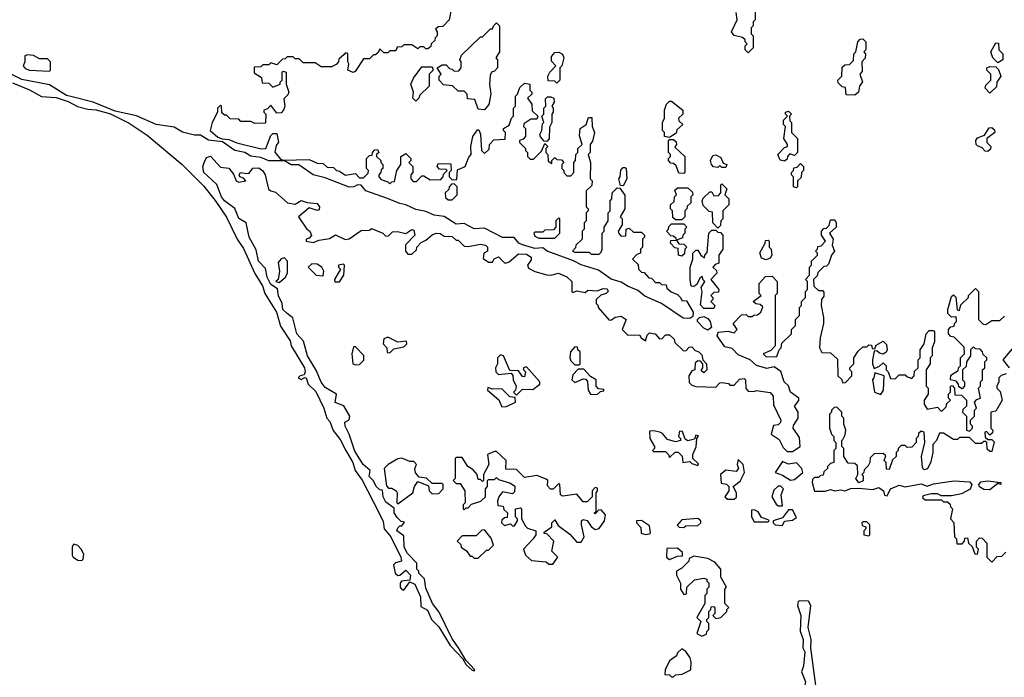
# Model space of a CAD drawing. Extents: x 2701205 to 2963787, y 496209 to 720276.
# Tile 14 of 154: x 2727277 to 2732168, y 686088 to 689355. Entities that reach past the tile are written whole.
import ezdxf

# ---------------------------------------------------------------- set-up
doc = ezdxf.new("R2010")
doc.units = 0

msp = doc.modelspace()

# ---------------------------------------------------------------- linework, layer by layer
at = {"layer": '0CON05XD'}
for points in [[(2730930, 689445), (2730930, 689355), (2730920, 689345), (2730920, 689325), (2730910, 689315), (2730910, 689285), (2730920, 689275), (2730920, 689215), (2730895, 689190)], [(2729420, 689405), (2729410, 689355), (2729378.3, 689321.7), (2729355, 689320), (2729341.7, 689308.3), (2729350, 689295), (2729350, 689275), (2729340, 689265), (2729338.3, 689251.7), (2729320, 689235), (2729318.3, 689221.7), (2729305, 689210), (2729295, 689210), (2729285, 689220), (2729265, 689220), (2729255, 689210), (2729225, 689230), (2729185, 689230), (2729175, 689220), (2729151.7, 689218.3), (2729145, 689200), (2729115, 689200), (2729105, 689190), (2729085, 689190), (2729065, 689210), (2729058.3, 689191.7), (2729045, 689180), (2729035, 689180), (2729015, 689160), (2728985, 689160), (2728943, 689097), (2728933, 689093), (2728907.5, 689105), (2728912.5, 689135), (2728906.7, 689145), (2728907.5, 689187.5), (2728895, 689190), (2728888.3, 689181.7), (2728861.7, 689158.3), (2728860, 689145), (2728848.3, 689131.7), (2728825, 689120), (2728775, 689120), (2728745, 689140), (2728685, 689140), (2728665, 689160), (2728645, 689160), (2728635, 689170), (2728605, 689170), (2728595, 689160), (2728581.7, 689158.3), (2728555, 689130), (2728525, 689140), (2728515, 689130), (2728485, 689130), (2728475, 689120), (2728441.7, 689118.3), (2728441.7, 689091.7), (2728478.3, 689068.3), (2728481.7, 689041.7), (2728515, 689040), (2728535, 689020), (2728570, 689035), (2728570, 689045), (2728580, 689055), (2728580, 689095), (2728585, 689100), (2728600, 689095), (2728600, 689035), (2728613.3, 688995), (2728608.8, 688981.2), (2728588.3, 688961.7), (2728593.3, 688925), (2728587.5, 688905), (2728575, 688892.5), (2728555, 688890), (2728525, 688930), (2728508.3, 688911.7), (2728490, 688905), (2728490, 688895), (2728500, 688885), (2728498.3, 688841.7), (2728445, 688840), (2728425, 688850), (2728375, 688850), (2728365, 688860), (2728321.7, 688861.7), (2728305, 688880), (2728295, 688880), (2728281.7, 688891.7), (2728280, 688925), (2728275, 688930), (2728260, 688915), (2728260, 688895), (2728232.5, 688845), (2728223.3, 688805), (2728261.7, 688771.7), (2728283, 688763), (2728315, 688760), (2728355, 688744), (2728476, 688714), (2728500, 688715), (2728525, 688780), (2728535, 688790), (2728555, 688790), (2728563, 688747), (2728550.5, 688729.5), (2728543.8, 688696.2), (2728571.7, 688661.7), (2728585, 688657.5), (2728715, 688660), (2728755, 688642.5), (2728785, 688640), (2728805, 688622.5), (2728835, 688620), (2728850, 688605), (2728865, 688602.5), (2728895, 688583.3), (2728945, 688590), (2728965, 688570), (2728985, 688570), (2729008.3, 688591.7), (2729010, 688605), (2729000, 688615), (2729000, 688665), (2729015, 688680), (2729028.3, 688681.7), (2729030, 688695), (2729041.7, 688708.3), (2729055, 688710), (2729060, 688695), (2729050, 688685), (2729050, 688675), (2729070, 688655), (2729070, 688645), (2729080, 688635), (2729080, 688615), (2729071.7, 688608.3), (2729070, 688595), (2729060, 688585), (2729060, 688575), (2729071.7, 688561.7), (2729105, 688550), (2729115, 688540), (2729125, 688550), (2729138.3, 688551.7), (2729150, 688605), (2729170, 688635), (2729170, 688675), (2729195, 688690), (2729220, 688665), (2729220, 688655), (2729210, 688645), (2729230, 688625), (2729230, 688595), (2729220, 688585), (2729220, 688565), (2729231.7, 688551.7), (2729248.3, 688551.7), (2729275, 688580), (2729285, 688580), (2729315, 688560), (2729368.3, 688561.7), (2729380, 688575), (2729381.7, 688588.3), (2729400, 688605), (2729395, 688610), (2729361.7, 688611.7), (2729350, 688625), (2729355, 688640), (2729418.3, 688638.3), (2729420, 688605), (2729410, 688595), (2729410, 688575), (2729425, 688560), (2729448.3, 688561.7), (2729451.7, 688608.3), (2729490, 688625), (2729508.3, 688671.7), (2729520, 688685), (2729517.5, 688725), (2729527.5, 688775), (2729551.7, 688808.3), (2729557.5, 688807.5), (2729566.4, 688786.4), (2729570, 688705), (2729585, 688690), (2729608.3, 688711.7), (2729610, 688735), (2729631.7, 688758.3), (2729688.3, 688761.7), (2729690, 688795), (2729680, 688805), (2729680, 688815), (2729708.3, 688831.7), (2729720, 688865), (2729730, 688875), (2729730, 688915), (2729740, 688925), (2729740, 688975), (2729750, 688985), (2729761.7, 689018.3), (2729785, 689040), (2729810, 689035), (2729810, 689005), (2729820, 688995), (2729820, 688985), (2729800, 688965), (2729820, 688935), (2729821.7, 688901.7), (2729850, 688875), (2729845, 688860), (2729815, 688860), (2729781.7, 688838.3), (2729780, 688825), (2729790, 688815), (2729790, 688775), (2729778.3, 688761.7), (2729760, 688755), (2729760, 688745), (2729790, 688715), (2729790, 688705), (2729800, 688695), (2729800, 688675), (2729811.7, 688661.7), (2729828.3, 688661.7), (2729868.3, 688701.7), (2729885, 688740), (2729900, 688725), (2729890, 688715), (2729890, 688695), (2729900, 688685), (2729901.7, 688651.7), (2729920, 688640), (2729920, 688655), (2729935, 688670), (2729945, 688660), (2729968.3, 688658.3), (2729980, 688645), (2729970, 688635), (2729970, 688615), (2729980, 688605), (2729980, 688595), (2729995, 688580), (2730015, 688580), (2730030, 688595), (2730030, 688645), (2730037.5, 688655), (2730040, 688685), (2730050, 688695), (2730050, 688715), (2730070, 688735), (2730058.3, 688778.3), (2730060, 688815), (2730090, 688835), (2730101.7, 688868.3), (2730118.3, 688868.3), (2730120, 688825), (2730132.5, 688795), (2730121.7, 688751.7)], [(2730895, 689190), (2730880, 689205), (2730880, 689225), (2730890, 689235), (2730880, 689245), (2730880, 689255), (2730867, 689267), (2730826.4, 689276.4), (2730812.5, 689295), (2730840, 689355), (2730835, 689390)], [(2729585, 688907.5), (2729555, 688910), (2729538.3, 688958.3), (2729501.7, 688961.7), (2729500, 688985), (2729485, 689000), (2729455, 689000), (2729427, 689027), (2729381.7, 689031.7), (2729360, 689055), (2729360, 689075), (2729370, 689085), (2729350, 689115), (2729375, 689130), (2729395, 689130), (2729411.7, 689111.7), (2729425, 689110), (2729435, 689100), (2729458.3, 689101.7), (2729470, 689115), (2729470, 689145), (2729462.5, 689155), (2729471.7, 689178.3), (2729565, 689270), (2729575, 689270), (2729615, 689310), (2729625, 689310), (2729630, 689325), (2729645, 689340), (2729660, 689325), (2729660, 689195), (2729642.5, 689165), (2729650, 689155), (2729650, 689115), (2729635, 689100), (2729620, 689095), (2729613, 689077), (2729610, 689035), (2729617.5, 688985), (2729607, 688933), (2729585, 688907.5)], [(2731425, 688980), (2731381.7, 688981.7), (2731378.3, 689018.3), (2731361.7, 689021.7), (2731341.7, 689041.7), (2731340, 689055), (2731360, 689075), (2731361.7, 689118.3), (2731375, 689130), (2731398.3, 689131.7), (2731418.3, 689151.7), (2731420, 689185), (2731430, 689195), (2731440, 689245), (2731451.7, 689258.3), (2731465, 689260), (2731480, 689245), (2731480, 689205), (2731470, 689195), (2731477.5, 689185), (2731477, 689163), (2731460, 689145), (2731461.7, 689098.3), (2731450, 689085), (2731463, 689047), (2731447.5, 689025), (2731442.5, 688995), (2731425, 688980)], [(2732135, 689140), (2732110, 689165), (2732100, 689195), (2732125, 689240), (2732138.3, 689238.3), (2732140, 689205), (2732160, 689185), (2732160, 689155), (2732135, 689140)], [(2727425, 689100), (2727430, 689105), (2727430, 689145), (2727415, 689160), (2727375, 689160), (2727345, 689177.5), (2727315, 689180), (2727302.5, 689175), (2727303.3, 689145), (2727294, 689125), (2727305, 689113.3), (2727325, 689104), (2727425, 689100)], [(2729945, 689040), (2729935, 689050), (2729901.7, 689051.7), (2729900, 689075), (2729910, 689095), (2729940, 689125), (2729918.3, 689148.3), (2729918.3, 689171.7), (2729935, 689192.5), (2729955, 689193.3), (2729973, 689183), (2729980, 689165), (2729970, 689125), (2729960, 689115), (2729960, 689055), (2729945, 689040)], [(2732095, 688990), (2732072.5, 689015), (2732075, 689030), (2732100, 689055), (2732100, 689085), (2732080, 689105), (2732080, 689115), (2732095, 689122.5), (2732125, 689120), (2732138.3, 689108.3), (2732150, 689075), (2732130, 689045), (2732128.3, 689021.7), (2732095, 688990)], [(2730121.7, 688751.7), (2730110, 688735), (2730110, 688695), (2730100, 688685), (2730112.5, 688645), (2730110, 688565), (2730120, 688555), (2730118.3, 688531.7), (2730090, 688505), (2730090, 688425), (2730100, 688415), (2730100, 688405), (2730090, 688395), (2730090, 688355), (2730080, 688345), (2730080, 688315), (2730070, 688305), (2730070, 688265), (2730040, 688235), (2730038.3, 688221.7), (2730022.5, 688205), (2730035, 688200), (2730105, 688200), (2730115, 688190), (2730155, 688190), (2730165, 688200), (2730170, 688215), (2730170, 688295), (2730180, 688305), (2730180, 688325), (2730200, 688355), (2730200, 688395), (2730210, 688405), (2730210, 688455), (2730217.5, 688465), (2730220, 688495), (2730245, 688520), (2730258.3, 688518.3), (2730283, 688483), (2730282.5, 688415), (2730260, 688375), (2730270, 688365), (2730270, 688335), (2730250, 688305), (2730253, 688293), (2730265, 688280), (2730288.3, 688281.7), (2730290, 688315), (2730305, 688320), (2730325, 688300), (2730365, 688300), (2730380, 688285), (2730380, 688275), (2730370, 688265), (2730370, 688225), (2730360, 688215), (2730360, 688195), (2730341.7, 688188.3), (2730320, 688165), (2730348.3, 688138.3), (2730350, 688115), (2730365, 688100), (2730378.3, 688098.3), (2730401.7, 688071.7), (2730415, 688070), (2730435, 688050), (2730455, 688050), (2730465, 688040), (2730488.3, 688038.3), (2730491.7, 688021.7), (2730513, 688003), (2730545, 687990), (2730560, 687975), (2730565, 687960), (2730588.3, 687958.3), (2730621.7, 687901.7), (2730619.7, 687880.3), (2730605, 687870.6), (2730572.3, 687872.3), (2730465, 687944.5), (2730381.9, 687981.9), (2730345, 688010.9), (2730299, 688029), (2730265, 688051.1), (2730215, 688066.5), (2730151.1, 688111.1), (2730065, 688136.4), (2730026.9, 688156.9), (2729896.2, 688205), (2729875, 688222), (2729835, 688218.2), (2729775, 688236.2), (2729755.4, 688245.4), (2729732.5, 688272.5), (2729675, 688272.2), (2729585, 688318.8), (2729535, 688316.4), (2729485, 688342.9), (2729445, 688338.9), (2729385, 688377.5), (2729335, 688383.3), (2729295, 688402.2), (2729245, 688411.8), (2729195.5, 688435.5), (2729165, 688441.2), (2729103.9, 688466.1), (2728996.2, 688505), (2728972.5, 688532.5), (2728955, 688533.8), (2728936.2, 688523.8), (2728912.9, 688522.9), (2728795, 688570), (2728734.3, 688584.3), (2728663.8, 688633.8), (2728625, 688634.3), (2728593, 688653), (2728514, 688654), (2728475, 688670), (2728425, 688677.5), (2728395, 688695.8), (2728346, 688705), (2728285, 688747.5), (2728215, 688756.5), (2728175, 688781.2), (2728145, 688781.5), (2728085, 688796.9), (2728045, 688820.6), (2727954.5, 688834.5), (2727856.6, 688876.6), (2727750.9, 688900.9), (2727641.2, 688945), (2727537.8, 688972.2), (2727509.1, 688979.1), (2727425, 689030.8), (2727287.8, 689057.8), (2727207.7, 689097.7)], [(2729245, 688950), (2729230, 688965), (2729232.5, 688995), (2729220, 689035), (2729232.5, 689065), (2729275, 689120), (2729325, 689120), (2729330, 689105), (2729310, 689085), (2729310, 689025), (2729265, 688980), (2729260, 688965), (2729245, 688950)], [(2727241.1, 689041.1), (2727326.1, 689006.1), (2727385, 688973.3), (2727458.5, 688968.5), (2727517.8, 688947.8), (2727563.7, 688923.7), (2727615, 688910.6), (2727657.6, 688907.6), (2727727.6, 688887.6), (2727820.5, 688840.5), (2727910.9, 688780.9), (2728083.3, 688635), (2728189.4, 688529.4), (2728247.4, 688457.4), (2728303.8, 688373.8), (2728358, 688265), (2728388.8, 688218.8), (2728444.3, 688094.3), (2728482.4, 688032.4), (2728494.2, 687995), (2728551.8, 687901.8), (2728572.9, 687832.9), (2728620.3, 687760.3), (2728626.2, 687735), (2728691.1, 687625), (2728694.4, 687605.6), (2728689.5, 687590.5), (2728670, 687585), (2728660, 687575), (2728675, 687567.5), (2728692.5, 687577.5), (2728700, 687575), (2728710, 687545), (2728748, 687508), (2728788.1, 687425), (2728802, 687375), (2728818.2, 687358.2), (2728834.2, 687314.2), (2728869.5, 687269.5), (2728897.5, 687215), (2728931.4, 687155), (2728943.8, 687115), (2728977.8, 687067.8), (2729059.8, 686909.8), (2729081.8, 686861.8), (2729088, 686825), (2729120.8, 686785), (2729170.8, 686685), (2729173.8, 686665), (2729144.1, 686655.9), (2729133.9, 686646.1), (2729141.2, 686605), (2729155, 686593.8), (2729165, 686595.8), (2729195, 686620), (2729217.5, 686595), (2729215, 686570), (2729174.2, 686565.8), (2729166.2, 686555), (2729166.2, 686535), (2729175, 686523.3), (2729185, 686521.2), (2729215, 686562.5), (2729240, 686550), (2729267.9, 686487.9), (2729270, 686440), (2729301.8, 686421.8), (2729322.9, 686375), (2729358.2, 686338.2), (2729415, 686246.2), (2729478.8, 686178.8), (2729495, 686150), (2729525, 686123.8), (2729535, 686120), (2729537.5, 686125), (2729493, 686173), (2729459.7, 686229.7)], [(2729895, 688750), (2729881.7, 688751.7), (2729863, 688773), (2729860, 688785), (2729870, 688805), (2729873, 688837), (2729880, 688845), (2729870, 688875), (2729880, 688885), (2729880, 688915), (2729890, 688925), (2729888.3, 688961.7), (2729898.3, 688971.7), (2729915, 688972.5), (2729930, 688965), (2729932.5, 688945), (2729920, 688925), (2729927.5, 688915), (2729927.5, 688895), (2729920, 688885), (2729920, 688845), (2729908.3, 688821.7), (2729907.5, 688762.5), (2729895, 688750)], [(2730505, 688770), (2730480, 688775), (2730480, 688795), (2730470, 688805), (2730470, 688845), (2730480, 688865), (2730480, 688905), (2730490, 688935), (2730505, 688950), (2730515, 688950), (2730570, 688905), (2730570, 688885), (2730550, 688865), (2730551.7, 688851.7), (2730570, 688835), (2730541.7, 688808.3), (2730538.3, 688791.7), (2730505, 688770)], [(2731075, 688652.5), (2731055, 688657.5), (2731042.5, 688685), (2731075, 688720), (2731090, 688725), (2731090, 688735), (2731072.5, 688765), (2731080, 688825), (2731070, 688835), (2731070, 688855), (2731090, 688875), (2731080, 688885), (2731080, 688895), (2731095, 688900), (2731110, 688885), (2731100, 688875), (2731103, 688853), (2731110, 688845), (2731110, 688795), (2731140, 688765), (2731140, 688695), (2731125, 688680), (2731101.7, 688688.3), (2731090, 688675), (2731088.3, 688661.7), (2731075, 688652.5)], [(2732085, 688700), (2732071.7, 688701.7), (2732058.3, 688718.3), (2732035, 688727.5), (2732027.5, 688735), (2732026.7, 688755), (2732035, 688767.5), (2732068.3, 688781.7), (2732091.7, 688818.3), (2732105, 688820), (2732118.3, 688808.3), (2732120, 688795), (2732080, 688765), (2732080, 688745), (2732100, 688725), (2732098.3, 688711.7), (2732085, 688700)], [(2730575, 688590), (2730551.7, 688591.7), (2730538.3, 688628.3), (2730525, 688640), (2730511.7, 688641.7), (2730500, 688655), (2730500, 688665), (2730510, 688675), (2730510, 688685), (2730500, 688695), (2730500, 688755), (2730505, 688760), (2730525, 688760), (2730538.3, 688748.3), (2730540, 688735), (2730531.7, 688721.7), (2730580, 688675), (2730580, 688595), (2730575, 688590)], [(2730785, 688620), (2730765, 688620), (2730755, 688630), (2730745, 688620), (2730723.3, 688623.3), (2730712.5, 688635), (2730708.8, 688655), (2730720, 688680), (2730735, 688683.8), (2730760, 688670), (2730771.7, 688641.7), (2730790, 688635), (2730785, 688620)], [(2729459.7, 686229.7), (2729422.9, 686282.9), (2729360.7, 686410.7), (2729328, 686455), (2729295, 686530), (2729287, 686577), (2729260, 686605), (2729260, 686615), (2729250, 686625), (2729250, 686655), (2729202.7, 686702.7), (2729186.2, 686735), (2729185, 686790), (2729150, 686815), (2729155, 686830), (2729165, 686840), (2729175, 686840), (2729188.3, 686858.3), (2729171.7, 686861.7), (2729151.7, 686881.7), (2729137.5, 686905), (2729137.5, 686927.5), (2729095, 686957.5), (2729082.5, 686985), (2729078.3, 687018.3), (2729065, 687020), (2729047.5, 687035), (2729033.6, 687063.6), (2729013.3, 687085), (2729017.5, 687115), (2728983.3, 687145), (2728941.7, 687211.7), (2728914, 687295), (2728893.8, 687335), (2728892.5, 687355), (2728913, 687367), (2728917.5, 687385), (2728886.4, 687436.4), (2728843.9, 687453.9), (2728850, 687495), (2728795, 687527.5), (2728775, 687553.3), (2728751.2, 687611.2), (2728706.2, 687685), (2728687, 687757), (2728653.8, 687795), (2728633.6, 687873.6), (2728606.1, 687896.1), (2728583.8, 687915), (2728581.2, 687945), (2728563, 687983), (2728557, 688017), (2728525, 688040), (2728506.7, 688075), (2728498.3, 688118.3), (2728463.8, 688155), (2728451.7, 688211.7), (2728417.5, 688275), (2728402.5, 688345), (2728365, 688367.5), (2728346.4, 688416.4), (2728294.5, 688454.5), (2728280, 688475), (2728256.4, 688536.4), (2728191.2, 688595), (2728186.4, 688623.6), (2728192.5, 688645), (2728205, 688670), (2728225, 688677.5), (2728275, 688622.5), (2728315, 688616.7), (2728338.3, 688588.3), (2728352.5, 688555), (2728365, 688547.5), (2728400, 688555), (2728388.3, 688568.3), (2728370, 688575), (2728367.5, 688585), (2728373.9, 688596.1), (2728405, 688590), (2728416.7, 688593.3), (2728435, 688616.7), (2728465, 688618.8), (2728485, 688603.3), (2728496.2, 688585), (2728513.6, 688513.6), (2728524, 688504), (2728547.3, 688497.3), (2728607.5, 688445), (2728645, 688438.8), (2728675, 688457.5), (2728705, 688446.7), (2728755, 688442.5), (2728766.7, 688425), (2728765, 688410), (2728755, 688407.5), (2728715, 688420), (2728662.5, 688375), (2728703.6, 688313.6), (2728717.5, 688305), (2728727, 688283), (2728715, 688270), (2728700, 688265), (2728700, 688255), (2728735, 688247.5), (2728765, 688260), (2728815, 688267.5), (2728845, 688286.7), (2728893.6, 688263.6), (2728913, 688267), (2728973, 688307), (2729015, 688310), (2729025, 688317.5), (2729080, 688295), (2729095, 688280), (2729108.3, 688281.7), (2729128.3, 688301.7), (2729153, 688303), (2729195, 688292.5), (2729225, 688312.5), (2729235, 688310), (2729240, 688285), (2729193.6, 688236.4), (2729192.5, 688205), (2729205, 688190), (2729225, 688190), (2729248.3, 688211.7), (2729250, 688225), (2729271.7, 688248.3), (2729295, 688260), (2729325, 688286.7), (2729345, 688293.8), (2729365, 688292.5), (2729385, 688280), (2729425, 688277.5), (2729445, 688260), (2729455, 688260), (2729485, 688230), (2729505, 688227.5), (2729565, 688240), (2729590, 688235), (2729600, 688225), (2729600, 688205), (2729582.5, 688195), (2729578.3, 688168.3), (2729605, 688150), (2729625, 688150), (2729633.6, 688166.4), (2729655, 688176.7), (2729685, 688147.5), (2729695, 688147.5), (2729708.3, 688151.7), (2729755, 688191.2), (2729795, 688190.8), (2729817.5, 688175), (2729817.3, 688162.7), (2729800, 688135), (2729805, 688120), (2729835, 688103.3), (2729895, 688088), (2729915, 688086.2), (2729953.6, 688096.4), (2729995, 688076.7), (2730020, 688055), (2730020, 688005), (2730025, 688000), (2730045, 688007.5), (2730085, 688000), (2730098.3, 688011.7), (2730145, 688007.5), (2730175, 688020), (2730195, 688017.5), (2730200, 688005), (2730190, 687995), (2730163, 687987), (2730140, 687965), (2730140, 687945), (2730150, 687935), (2730150, 687925), (2730205, 687862.5), (2730216.7, 687863.3), (2730235, 687877.5), (2730265, 687882.5), (2730290, 687865), (2730270, 687815), (2730298.3, 687788.3), (2730355, 687790), (2730363.6, 687773.6), (2730385, 687760), (2730393, 687787), (2730405, 687800), (2730433.6, 687793.6), (2730455, 687770), (2730468.3, 687771.7), (2730485, 687790), (2730505, 687790), (2730528.3, 687768.3), (2730531.7, 687751.7), (2730571.7, 687711.7), (2730585, 687710), (2730601.7, 687728.3), (2730615, 687730), (2730631.7, 687711.7), (2730650, 687705), (2730665, 687690), (2730670, 687665), (2730687.5, 687645), (2730690, 687615), (2730675, 687600), (2730661.7, 687611.7), (2730670, 687625), (2730670, 687645), (2730658.3, 687658.3), (2730645, 687660), (2730631.7, 687648.3), (2730630, 687615), (2730615, 687610), (2730600, 687585), (2730603, 687553), (2730615, 687540), (2730635, 687532.5), (2730735, 687530), (2730755, 687550), (2730765, 687552.5), (2730797, 687547), (2730805, 687540), (2730825, 687540), (2730851.7, 687568.3), (2730875, 687572.5), (2730882.5, 687565), (2730883, 687523), (2730895, 687510), (2730925, 687507.5), (2730935, 687512.5), (2731005, 687503.3), (2731020, 687485), (2731021.2, 687441.2), (2731057.5, 687365), (2731056.1, 687353.9), (2731045, 687342.5), (2731021.7, 687338.3), (2731010, 687295), (2731049.5, 687269.5), (2731069.3, 687229.3), (2731089.2, 687209.2), (2731115, 687209.4), (2731153.8, 687235), (2731149.5, 687279.5), (2731119.2, 687325), (2731120.6, 687339.4), (2731143.3, 687375), (2731143.3, 687405), (2731126.2, 687435), (2731147, 687463), (2731147.5, 687475), (2731106.2, 687505), (2731095.7, 687535.7), (2731073.8, 687555), (2731057, 687607), (2731025, 687630), (2730988.8, 687621.2), (2730936.3, 687636.3), (2730905, 687665.8), (2730845, 687690), (2730815, 687720.8), (2730779.5, 687729.5), (2730741.2, 687785), (2730747, 687803), (2730795, 687807.5), (2730825, 687800), (2730840, 687815), (2730820, 687845), (2730861.7, 687888.3), (2730885, 687890), (2730895, 687880), (2730915, 687880), (2730923, 687887), (2730941.7, 687888.3), (2730958.3, 687901.7), (2730968.3, 687928.3), (2730955, 687940), (2730933, 687943), (2730920, 687955), (2730960, 687985), (2730950, 687995), (2730950, 688045), (2730981.7, 688078.3), (2731015, 688080), (2731040, 688055), (2731040, 687995), (2731030, 687985), (2731030, 687735), (2731008.3, 687711.7), (2730970, 687695), (2730985, 687680), (2731038.3, 687681.7), (2731050, 687715), (2731060, 687725), (2731061.7, 687748.3), (2731110, 687795), (2731110, 687815), (2731130, 687835), (2731130, 687865), (2731150, 687885), (2731150, 687925), (2731160, 687935), (2731160, 687955), (2731180, 687975), (2731180, 688005), (2731190, 688015), (2731190, 688055), (2731180, 688065), (2731200, 688085), (2731200, 688125), (2731210, 688135), (2731210, 688155), (2731240, 688185), (2731240, 688195), (2731230, 688205), (2731240, 688215), (2731241.7, 688228.3), (2731258.3, 688231.7), (2731280, 688255), (2731260, 688285), (2731260, 688305), (2731271.7, 688318.3), (2731285, 688320), (2731298.3, 688331.7), (2731305, 688360), (2731325, 688360), (2731332.5, 688345), (2731332.5, 688325), (2731300, 688295), (2731316.7, 688265), (2731312.5, 688235), (2731323.8, 688205), (2731310, 688185), (2731295, 688140), (2731285, 688130), (2731271.7, 688128.3), (2731241.7, 688098.3), (2731238.3, 688081.7), (2731220, 688065), (2731221.7, 688031.7), (2731245, 688010), (2731265, 688010), (2731271.7, 688001.7), (2731271.7, 687981.7), (2731260, 687965), (2731257.5, 687935), (2731270, 687875), (2731270, 687845), (2731252.5, 687775), (2731250, 687725), (2731261.7, 687701.7), (2731305, 687700), (2731338.3, 687668.3), (2731340, 687585), (2731358.3, 687568.3), (2731365, 687550), (2731378.3, 687551.7), (2731410, 687585), (2731410, 687605), (2731400, 687615), (2731400, 687625), (2731420, 687645), (2731420, 687675), (2731441.7, 687708.3), (2731465, 687730), (2731485, 687730), (2731495, 687740), (2731508.3, 687738.3), (2731511.7, 687721.7), (2731525, 687720), (2731531.7, 687738.3), (2731565, 687757.5), (2731581.7, 687741.7), (2731586.4, 687713.6), (2731579.3, 687700.7), (2731565, 687692.5), (2731547.5, 687697.5), (2731535, 687710), (2731521.7, 687708.3), (2731512.5, 687665), (2731512.5, 687645), (2731521.7, 687621.7), (2731547, 687633), (2731565, 687650), (2731580, 687635), (2731580, 687615), (2731590, 687605), (2731601.7, 687571.7), (2731625, 687570), (2731645, 687590), (2731675, 687590), (2731681.7, 687581.7), (2731708.3, 687571.7), (2731720, 687585), (2731721.7, 687608.3), (2731740, 687625), (2731740, 687665), (2731750, 687675), (2731750, 687715), (2731770, 687745), (2731780, 687795), (2731795, 687810), (2731815, 687810), (2731820, 687805), (2731820, 687755), (2731810, 687725), (2731810, 687685), (2731800, 687675), (2731800, 687645), (2731780, 687615), (2731780, 687535), (2731790, 687525), (2731790, 687495), (2731770, 687465), (2731770, 687445), (2731785, 687420), (2731835, 687430), (2731851.7, 687411.7), (2731858.3, 687411.7), (2731878.3, 687431.7), (2731881.7, 687448.3), (2731900, 687465), (2731890, 687475), (2731890, 687495), (2731900, 687505), (2731900, 687535), (2731908.3, 687538.3), (2731920, 687525), (2731921.7, 687491.7), (2731955, 687490), (2731980, 687465), (2731980, 687435), (2731961.7, 687418.3), (2731960, 687405), (2731980, 687385), (2731980, 687315), (2731995, 687310), (2732010, 687325), (2732010, 687335), (2732000, 687345), (2732000, 687365), (2732020, 687385), (2732020, 687415), (2732030, 687425), (2732020, 687455), (2732031.7, 687468.3), (2732050, 687475), (2732040, 687525), (2732050, 687535), (2732050, 687555), (2732060, 687565), (2732060, 687615), (2732070, 687625), (2732070, 687655), (2732080, 687665), (2732080, 687675), (2732061.7, 687691.7), (2732060, 687705), (2732048.3, 687718.3), (2732025, 687720), (2732015, 687730), (2732000, 687715), (2732000, 687685), (2731980, 687655), (2731978.3, 687631.7)], [(2731135, 688520), (2731120, 688525), (2731120, 688575), (2731110, 688585), (2731110, 688595), (2731120, 688605), (2731121.7, 688618.3), (2731138.3, 688621.7), (2731155, 688640), (2731170, 688625), (2731170, 688605), (2731160, 688595), (2731158.3, 688571.7), (2731140, 688555), (2731140, 688525), (2731135, 688520)], [(2730275, 688530), (2730261.7, 688531.7), (2730252.5, 688565), (2730260, 688575), (2730263, 688607), (2730275, 688620), (2730285, 688620), (2730290, 688615), (2730292.5, 688565), (2730275, 688530)], [(2729425, 688460), (2729450, 688485), (2729450, 688525), (2729435, 688540), (2729421.7, 688538.3), (2729410, 688525), (2729408.3, 688511.7), (2729390, 688495), (2729391.7, 688471.7), (2729405, 688460), (2729425, 688460)], [(2730745, 688320), (2730720, 688345), (2730718.3, 688398.3), (2730701.7, 688401.7), (2730671.7, 688431.7), (2730667.5, 688455), (2730671.7, 688468.3), (2730705, 688500), (2730715, 688500), (2730725, 688480), (2730748.3, 688481.7), (2730760, 688495), (2730760, 688535), (2730765, 688540), (2730790, 688515), (2730780, 688485), (2730800, 688465), (2730800, 688435), (2730770, 688405), (2730770, 688365), (2730760, 688355), (2730758.3, 688331.7), (2730745, 688320)], [(2730565, 688360), (2730535, 688360), (2730521.7, 688371.7), (2730520, 688405), (2730510, 688415), (2730510, 688435), (2730528.3, 688451.7), (2730530, 688475), (2730540, 688485), (2730531.7, 688508.3), (2730545, 688520), (2730595, 688520), (2730618.3, 688498.3), (2730620, 688485), (2730610, 688475), (2730610, 688445), (2730591.7, 688428.3), (2730590, 688415), (2730580, 688405), (2730580, 688375), (2730565, 688360)], [(2729935, 688270), (2729960, 688295), (2729960, 688365), (2729955, 688370), (2729940, 688355), (2729940, 688325), (2729928.3, 688311.7), (2729885, 688310), (2729875, 688300), (2729835, 688300), (2729830, 688295), (2729835, 688280), (2729855, 688270), (2729935, 688270)], [(2730565, 688180), (2730550, 688185), (2730548.3, 688218.3), (2730531.7, 688221.7), (2730510, 688245), (2730511.7, 688258.3), (2730540, 688260), (2730538.3, 688268.3), (2730525, 688280), (2730511.7, 688281.7), (2730490, 688305), (2730500, 688315), (2730501.7, 688328.3), (2730515, 688340), (2730575, 688340), (2730590, 688325), (2730580, 688315), (2730580, 688295), (2730570, 688285), (2730568.3, 688271.7), (2730540, 688260), (2730551.7, 688241.7), (2730575, 688240), (2730590, 688225), (2730580, 688215), (2730578.3, 688191.7), (2730565, 688180)], [(2730725, 687920), (2730675, 687920), (2730658.3, 687938.3), (2730667.5, 688005), (2730662.5, 688025), (2730680, 688055), (2730670, 688065), (2730668.3, 688078.3), (2730655, 688070), (2730640, 688040), (2730625, 688030), (2730611.7, 688031.7), (2730606.7, 688065), (2730607.5, 688125), (2730620, 688165), (2730620, 688195), (2730635, 688210), (2730645, 688210), (2730660, 688185), (2730678.3, 688171.7), (2730680, 688185), (2730691.7, 688198.3), (2730700, 688295), (2730715, 688310), (2730735, 688310), (2730745, 688300), (2730758.3, 688298.3), (2730770, 688285), (2730770, 688215), (2730750, 688185), (2730750, 688145), (2730731.7, 688138.3), (2730720, 688125), (2730738.3, 688108.3), (2730740, 688095), (2730710, 688065), (2730750, 688015), (2730748.3, 688001.7), (2730725, 688000), (2730710, 687985), (2730720, 687975), (2730720, 687965), (2730710, 687955), (2730730, 687935), (2730725, 687920)], [(2730985, 688162.5), (2730960.7, 688170.7), (2730952.5, 688197.5), (2730980, 688245), (2730981.7, 688258.3), (2730995, 688260), (2731000, 688255), (2731000, 688225), (2731010, 688215), (2731012.5, 688185), (2731005, 688170), (2730985, 688162.5)], [(2728565, 688050), (2728596.4, 688073.6), (2728607.5, 688095), (2728607.5, 688155), (2728591.7, 688171.7), (2728575, 688167.5), (2728560.7, 688149.3), (2728567.5, 688105), (2728560, 688065), (2728550, 688055), (2728565, 688050)], [(2728785, 688082.5), (2728787.5, 688105), (2728777.5, 688125), (2728755, 688140), (2728728.3, 688141.7), (2728710, 688125), (2728750, 688085), (2728785, 688082.5)], [(2728865, 688052.5), (2728887.5, 688085), (2728890, 688135), (2728885, 688140), (2728860, 688135), (2728860, 688125), (2728870, 688115), (2728840, 688065), (2728843, 688053), (2728865, 688052.5)], [(2731978.3, 687631.7), (2731960, 687615), (2731960, 687565), (2731970, 687555), (2731970, 687535), (2731958.3, 687521.7), (2731941.7, 687531.7), (2731940, 687545), (2731928.3, 687558.3), (2731900, 687565), (2731901.7, 687588.3), (2731938.3, 687611.7), (2731940, 687625), (2731950, 687635), (2731950, 687675), (2731970, 687695), (2731968.3, 687728.3), (2731918.3, 687778.3), (2731901.7, 687781.7), (2731890, 687795), (2731890, 687815), (2731901.7, 687828.3), (2731918.3, 687831.7), (2731920, 687845), (2731930, 687855), (2731928.3, 687878.3), (2731905, 687877.5), (2731886.7, 687895), (2731886.7, 687915), (2731905, 687980), (2731915, 687987.5), (2731927, 687977), (2731933, 687913), (2731945, 687910), (2731951.7, 687938.3), (2731990, 687975), (2731990, 687985), (2732025, 688020), (2732040, 688005), (2732040, 687865), (2732061.7, 687841.7), (2732075, 687840), (2732105, 687860), (2732145, 687860), (2732168.3, 687881.7)], [(2730695, 687812.9), (2730675, 687822.5), (2730644, 687855), (2730643.8, 687866.2), (2730653.9, 687876.1), (2730675, 687880), (2730695, 687870), (2730706.2, 687856.2), (2730713.8, 687825), (2730695, 687812.9)], [(2729115, 687700), (2729135, 687720), (2729185, 687730), (2729200, 687745), (2729198.3, 687758.3), (2729155, 687752.5), (2729105, 687777.5), (2729085, 687770), (2729082.5, 687745), (2729100, 687725), (2729101.7, 687701.7), (2729115, 687700)], [(2728945, 687640), (2728965, 687642.5), (2728987, 687663), (2728987, 687687), (2728945, 687730), (2728935, 687730), (2728927.5, 687695), (2728932.5, 687645), (2728945, 687640)], [(2730055, 687640), (2730060, 687645), (2730060, 687705), (2730050, 687715), (2730048.3, 687728.3), (2730035, 687730), (2730012.5, 687705), (2730010, 687675), (2730015, 687660), (2730035, 687640), (2730055, 687640)], [(2732215, 687730), (2732160, 687665), (2732191.2, 687625)], [(2729745, 687490), (2729775, 687520), (2729825, 687517.5), (2729860, 687545), (2729860, 687555), (2729795, 687630), (2729780, 687625), (2729780, 687615), (2729790, 687605), (2729785, 687580), (2729775, 687582.5), (2729755, 687610), (2729711.7, 687611.7), (2729680, 687685), (2729665, 687690), (2729650, 687675), (2729650, 687645), (2729640, 687625), (2729642.5, 687605), (2729655, 687592.5), (2729718.3, 687598.3), (2729727, 687587), (2729727.5, 687565), (2729742.5, 687535), (2729740, 687515), (2729730, 687505), (2729745, 687490)], [(2730145, 687492.5), (2730161.7, 687508.3), (2730178.3, 687511.7), (2730178.3, 687518.3), (2730151.7, 687521.7), (2730140, 687535), (2730140, 687565), (2730111.7, 687581.7), (2730078.3, 687618.3), (2730051.7, 687618.3), (2730025, 687590), (2730020, 687565), (2730035, 687552.5), (2730075, 687570), (2730088.3, 687568.3), (2730097.5, 687557.5), (2730100, 687515), (2730112.5, 687495), (2730145, 687492.5)], [(2732177.5, 687595), (2732152.5, 687587.5), (2732140, 687575), (2732140, 687555), (2732130, 687535), (2732130, 687525), (2732147, 687507), (2732157.5, 687465), (2732125, 687410), (2732100, 687405), (2732100, 687325), (2732110, 687315), (2732108.3, 687301.7), (2732095, 687290), (2732078.3, 687308.3), (2732070, 687305), (2732071.7, 687281.7), (2732085, 687270), (2732105, 687270), (2732117, 687257), (2732105, 687210), (2732095, 687210), (2732081.7, 687221.7), (2732080, 687255), (2732075, 687260), (2732065, 687260), (2732055, 687250), (2732025, 687250), (2731995, 687280), (2731945, 687280), (2731935, 687270), (2731915, 687270), (2731865, 687300), (2731845, 687300), (2731830, 687265), (2731812.5, 687245), (2731812.5, 687205), (2731802.5, 687157.5), (2731786.4, 687123.6), (2731768.3, 687118.3), (2731760.7, 687130.7), (2731756.7, 687185), (2731772.5, 687255), (2731770, 687305), (2731755, 687310), (2731741.7, 687298.3), (2731740, 687285), (2731730, 687275), (2731730, 687255), (2731708.3, 687231.7), (2731685, 687230), (2731675, 687240), (2731655, 687240), (2731640, 687225), (2731640, 687215), (2731630, 687205), (2731630, 687185), (2731611.7, 687168.3), (2731595, 687120), (2731581.7, 687121.7), (2731580, 687155), (2731570, 687165), (2731578.3, 687188.3), (2731565, 687200), (2731521.7, 687198.3), (2731501.7, 687178.3), (2731500, 687155), (2731491.7, 687138.3), (2731471.7, 687118.3), (2731470, 687105), (2731460, 687095), (2731466.7, 687086.7), (2731465.8, 687064.2), (2731445, 687053.8), (2731430, 687075), (2731440, 687095), (2731438.3, 687138.3), (2731425, 687150), (2731391.7, 687151.7), (2731370, 687185), (2731370, 687225), (2731360, 687235), (2731360, 687265), (2731365, 687270), (2731377, 687293), (2731380, 687315), (2731370, 687345), (2731370, 687375), (2731360, 687385), (2731360, 687405), (2731335, 687430), (2731321.7, 687428.3), (2731310, 687415), (2731310, 687405), (2731300, 687395), (2731300, 687325), (2731310, 687295), (2731320, 687285), (2731320, 687265), (2731330, 687255), (2731330, 687225), (2731320, 687215), (2731320, 687155), (2731305, 687150), (2731290, 687135), (2731290, 687125), (2731271.7, 687108.3), (2731268.3, 687091.7), (2731255, 687090), (2731245, 687080), (2731225, 687080), (2731215, 687070), (2731212.5, 687055), (2731225, 687012.5), (2731277.7, 687012.3), (2731305, 687021.2), (2731325, 687013.8), (2731355, 687018.8), (2731375, 687014.2), (2731405, 687026), (2731445, 687028), (2731515, 687021.2), (2731545, 687030), (2731566.7, 687015), (2731572.5, 686992.5), (2731585, 686990), (2731602.5, 687025), (2731645, 687042), (2731675, 687033.8), (2731755, 687048.8), (2731785, 687036.7), (2731815, 687049.4), (2731916.4, 687063.6), (2731995, 687058.8), (2732006.2, 687045), (2731998.3, 687021.7), (2731955, 687000), (2731905, 686990), (2731855, 686990), (2731835, 687000), (2731805, 687000), (2731765, 686990), (2731761.7, 686981.7), (2731775, 686970), (2731855, 686970), (2731865, 686960), (2731885, 686960), (2731898.3, 686948.3), (2731900, 686935), (2731910, 686925), (2731900, 686875), (2731917, 686857), (2731920, 686785), (2731930, 686775), (2731931.7, 686751.7), (2731958.3, 686751.7), (2731970, 686765), (2731971.7, 686778.3), (2731985, 686780), (2731990, 686755), (2732008.3, 686738.3), (2732021.7, 686701.7), (2732035, 686700), (2732040, 686725), (2732030, 686735), (2732030, 686765), (2732045, 686780), (2732058.3, 686778.3), (2732080, 686755), (2732080, 686685), (2732105, 686660), (2732131.7, 686688.3), (2732155, 686690), (2732175, 686710)], [(2731555, 687492.5), (2731567.5, 687515), (2731570, 687585), (2731525, 687600), (2731520, 687575), (2731512.5, 687567.5), (2731522.5, 687505), (2731555, 687492.5)], [(2729671.7, 687431.7), (2729695, 687432.5), (2729740, 687455), (2729738.3, 687478.3), (2729711.7, 687481.7), (2729671.7, 687521.7), (2729625, 687520), (2729601.7, 687528.3), (2729600, 687515), (2729656.4, 687466.4), (2729671.7, 687431.7)], [(2730645, 687140), (2730648.3, 687148.3), (2730620, 687175), (2730620, 687195), (2730637, 687233), (2730640, 687275), (2730648.3, 687288.3), (2730635, 687290), (2730628.3, 687271.7), (2730595, 687262.5), (2730581.7, 687271.7), (2730568.3, 687308.3), (2730555, 687310), (2730550, 687285), (2730560, 687275), (2730560, 687265), (2730535, 687257.5), (2730495, 687270), (2730469.2, 687299.2), (2730455.9, 687305.9), (2730425, 687312.5), (2730405, 687310), (2730406.2, 687275), (2730430, 687235), (2730430, 687225), (2730420, 687215), (2730425, 687210), (2730485, 687210), (2730500, 687195), (2730505, 687180), (2730533, 687207), (2730547, 687207), (2730567, 687187), (2730570, 687155), (2730605, 687160), (2730615, 687150), (2730645, 687140)], [(2729155, 686950), (2729230, 687005), (2729237.5, 687035), (2729255, 687060), (2729308.3, 687038.3), (2729310, 687015), (2729325, 687000), (2729358.3, 687001.7), (2729380, 687025), (2729380, 687045), (2729375, 687050), (2729325, 687050), (2729297, 687077), (2729261.7, 687081.7), (2729243, 687103), (2729240, 687125), (2729247.5, 687145), (2729235, 687160), (2729215, 687160), (2729175, 687176.7), (2729155, 687173.3), (2729106.7, 687145), (2729087.5, 687125), (2729098.3, 687038.3), (2729108.3, 687028.3), (2729125, 687027.5), (2729147.5, 687015), (2729152.5, 687005), (2729150, 686955), (2729155, 686950)], [(2729925, 686650), (2729950, 686685), (2729920, 686715), (2729930, 686765), (2729895, 686800), (2729881.7, 686801.7), (2729881.7, 686808.3), (2729920, 686835), (2729920, 686855), (2729935, 686870), (2729951.7, 686841.7), (2730009.3, 686799.3), (2730045, 686760), (2730065, 686760), (2730080, 686785), (2730066.7, 686845), (2730067.5, 686865), (2730075, 686872.5), (2730096.4, 686866.4), (2730115, 686837.5), (2730135, 686822.5), (2730155, 686827.5), (2730182.5, 686865), (2730186.7, 686895), (2730165, 686920), (2730151.7, 686918.3), (2730135, 686900), (2730130, 686905), (2730140, 686910), (2730140, 687005), (2730147.5, 687015), (2730147, 687027), (2730135, 687030), (2730120, 687015), (2730120, 686985), (2730095, 686960), (2730075, 686960), (2730045, 686997.5), (2729975, 686987.5), (2729962.5, 686995), (2729960, 687045), (2729955, 687050), (2729927, 687023), (2729913, 687023), (2729898.3, 687038.3), (2729900, 687065), (2729891.7, 687071.7), (2729845, 687090), (2729785, 687080), (2729745, 687120), (2729691.7, 687121.7), (2729692.5, 687165), (2729645, 687210), (2729635, 687210), (2729600, 687195), (2729606.7, 687145), (2729580, 687095), (2729580, 687065), (2729575, 687060), (2729565, 687070), (2729555, 687070), (2729550, 687095), (2729529.3, 687119.3), (2729502.5, 687135), (2729475, 687180), (2729445, 687180), (2729440, 687175), (2729440, 687075), (2729430, 687065), (2729445, 687050), (2729465, 687050), (2729487.5, 687015), (2729490, 686955), (2729480, 686945), (2729480, 686925), (2729485, 686920), (2729495, 686930), (2729505, 686930), (2729521.7, 686948.3), (2729567, 686963), (2729590, 686985), (2729590, 687025), (2729600, 687035), (2729600, 687065), (2729605, 687070), (2729635, 687070), (2729645, 687080), (2729655, 687070), (2729715, 687052.5), (2729737, 687037), (2729735, 687010), (2729725, 687000), (2729675, 687010), (2729657.5, 686985), (2729650, 686965), (2729651.7, 686941.7), (2729678.3, 686938.3), (2729681.7, 686921.7), (2729700, 686905), (2729698.3, 686881.7), (2729685, 686880), (2729671.7, 686868.3), (2729670, 686855), (2729685, 686842.5), (2729715, 686850), (2729725, 686840), (2729735, 686840), (2729750, 686865), (2729750, 686875), (2729740, 686885), (2729740, 686925), (2729765, 686930), (2729770, 686925), (2729770, 686875), (2729788.8, 686838.8), (2729799.3, 686829.3), (2729840, 686815), (2729840, 686795), (2729827.5, 686775), (2729780, 686725), (2729790, 686695), (2729818.3, 686668.3), (2729891.7, 686661.7), (2729905, 686650), (2729925, 686650)], [(2730793, 686973), (2730825, 686973.3), (2730837, 686983), (2730837.5, 687005), (2730820, 687035), (2730855, 687062.5), (2730876.7, 687105), (2730870, 687145), (2730845, 687170), (2730840, 687145), (2730847.5, 687125), (2730835, 687110), (2730785, 687117.5), (2730757.5, 687095), (2730761.7, 687051.7), (2730787, 687047), (2730800, 687035), (2730800, 687015), (2730780, 686985), (2730793, 686973)], [(2731105, 687068), (2731125, 687070.6), (2731166.7, 687105), (2731161.2, 687125), (2731135, 687154), (2731095, 687146.2), (2731065, 687160), (2731030, 687105), (2731065, 687092.5), (2731105, 687068)], [(2731065, 686940), (2731060, 686995), (2731070, 687025), (2731057, 687037), (2731045, 687037.5), (2731023, 687017), (2731012.5, 686985), (2731035, 686947.5), (2731045, 686940), (2731065, 686940)], [(2732095, 687020), (2732065, 687021.2), (2732045, 687033.3), (2732041.2, 687045), (2732050.3, 687059.7), (2732085, 687064.2), (2732150, 687055), (2732150, 687045), (2732135, 687050), (2732095, 687020)], [(2730995, 686860), (2731000, 686865), (2730995, 686870), (2730961.7, 686881.7), (2730945, 686910), (2730925, 686920), (2730911.7, 686918.3), (2730912.5, 686885), (2730925, 686860), (2730995, 686860)], [(2731065, 686842.5), (2731076.4, 686863.6), (2731115, 686868.8), (2731135, 686882.5), (2731115, 686920), (2731095, 686920), (2731065, 686880), (2731020, 686865), (2731020, 686855), (2731030, 686845), (2731065, 686842.5)], [(2730575, 686832.5), (2730585, 686840), (2730645, 686842.5), (2730660, 686855), (2730660, 686865), (2730645, 686877.5), (2730565, 686870), (2730543, 686843), (2730553, 686833), (2730575, 686832.5)], [(2730385, 686797.5), (2730405, 686800), (2730410, 686805), (2730405, 686840), (2730365, 686867.5), (2730340, 686865), (2730340, 686855), (2730361.7, 686831.7), (2730363.6, 686803.6), (2730385, 686797.5)], [(2731495, 686790), (2731500, 686795), (2731500, 686845), (2731485, 686860), (2731465, 686860), (2731460, 686855), (2731461.7, 686841.7), (2731480, 686835), (2731480, 686825), (2731470, 686815), (2731470, 686795), (2731495, 686790)], [(2729555, 686680), (2729595, 686720), (2729605, 686720), (2729630, 686745), (2729618.3, 686778.3), (2729585, 686820), (2729571.7, 686818.3), (2729545, 686790), (2729475, 686790), (2729450, 686765), (2729468.3, 686748.3), (2729470, 686735), (2729496.7, 686716.7), (2729515, 686690), (2729525, 686690), (2729535, 686680), (2729555, 686680)], [(2727585, 686667.5), (2727592.5, 686675), (2727595, 686700), (2727582.5, 686725), (2727565, 686742.5), (2727545, 686750), (2727537.5, 686735), (2727537.5, 686695), (2727542.5, 686685), (2727565, 686670), (2727585, 686667.5)], [(2730505, 686672.5), (2730545, 686690), (2730568.3, 686691.7), (2730568.3, 686708.3), (2730545, 686730), (2730491.7, 686728.3), (2730490, 686685), (2730505, 686672.5)], [(2730665, 686292.5), (2730688.3, 686301.7), (2730690, 686315), (2730700, 686325), (2730700, 686355), (2730690, 686365), (2730690, 686375), (2730700, 686385), (2730700, 686415), (2730710, 686425), (2730711.7, 686438.3), (2730725, 686440), (2730730, 686435), (2730730, 686405), (2730720, 686395), (2730735, 686380), (2730760, 686385), (2730790, 686415), (2730790, 686425), (2730800, 686435), (2730780, 686455), (2730780, 686525), (2730787.5, 686535), (2730760, 686585), (2730760, 686625), (2730729.3, 686659.3), (2730695, 686677.5), (2730625, 686690), (2730601.7, 686678.3), (2730600, 686665), (2730565, 686630), (2730540, 686615), (2730540, 686595), (2730560, 686555), (2730560, 686525), (2730575, 686500), (2730588.3, 686501.7), (2730590, 686535), (2730628.3, 686571.7), (2730675, 686580), (2730690, 686575), (2730690, 686565), (2730700, 686555), (2730700, 686535), (2730690, 686525), (2730690, 686505), (2730680, 686495), (2730680, 686455), (2730640, 686385), (2730660, 686365), (2730640, 686305), (2730665, 686292.5)], [(2731195, 685948.8), (2731225, 685951.2), (2731235.9, 685964.1), (2731240, 685985), (2731206, 686235), (2731208.8, 686275), (2731193.8, 686335), (2731207.1, 686445), (2731195, 686465.7), (2731152.1, 686467.9), (2731143.8, 686465), (2731140.8, 686445), (2731157.1, 686395), (2731153, 686317), (2731168.8, 686275), (2731166.7, 686235), (2731176.7, 686215), (2731170, 686145), (2731160, 686115), (2731180, 686065), (2731166.2, 685995), (2731185, 685953.3), (2731195, 685948.8)], [(2730525, 686090), (2730535, 686100), (2730567, 686103), (2730610, 686125), (2730612.5, 686165), (2730607.5, 686185), (2730586.4, 686216.4), (2730565, 686230), (2730545, 686210), (2730540, 686195), (2730505, 686170), (2730482.5, 686125), (2730481.7, 686101.7), (2730505, 686100), (2730515, 686090), (2730525, 686090)]]:
    msp.add_lwpolyline(points, dxfattribs=at)

doc.saveas('drawing.dxf')
